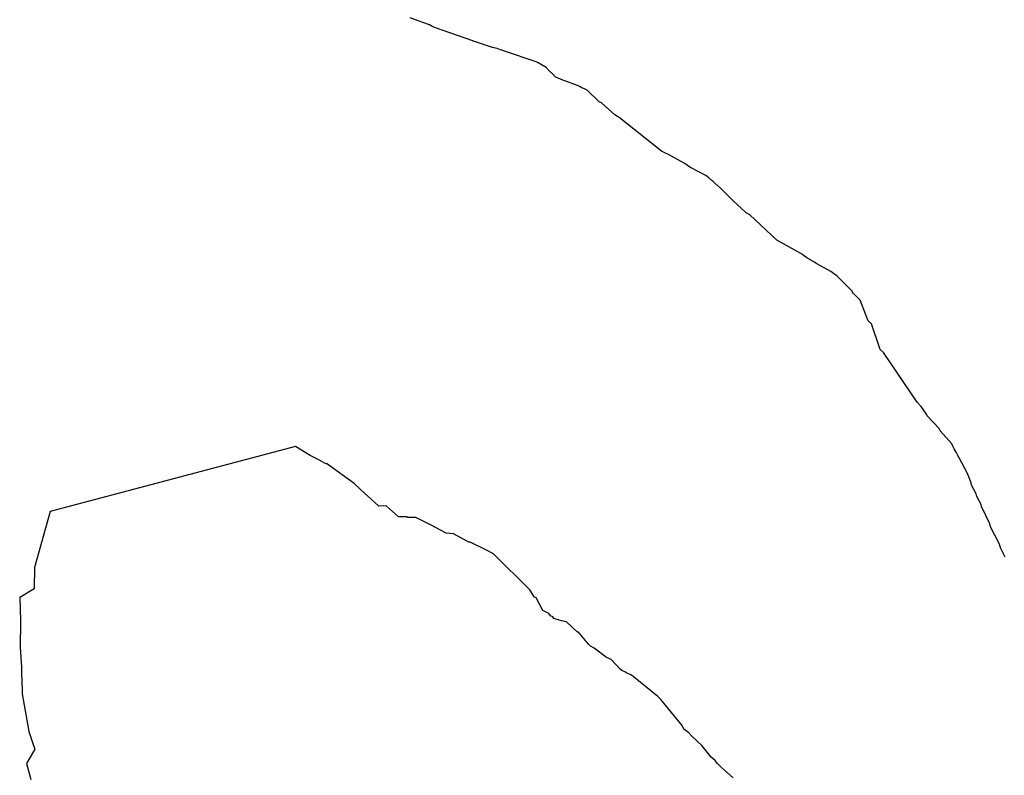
# Model space of a CAD drawing. Extents: x 158343 to 162498, y 431347 to 434500.
# Tile 230 of 248: x 159641 to 159672, y 434103 to 434127. Entities that reach past the tile are written whole.
import ezdxf

# ---------------------------------------------------------------- set-up
doc = ezdxf.new("R2010")
doc.units = 0
doc.header["$LTSCALE"] = 10
doc.header["$MEASUREMENT"] = 0
doc.layers.add('000_arcering', color=8, linetype='CONTINUOUS')
doc.layers.add('def. con-hoogtelijn (index)', color=8, linetype='CONTINUOUS')

# ---------------------------------------------------------------- blocks, each defined once
blk = doc.blocks.new('bestaande hoogtelijnen')
at = {"layer": 'def. con-hoogtelijn (index)'}
for p, q in [((-14.192, 60.693), (-14.368, 60.754)), ((-14.192, 60.693), (-14.368, 60.754)), ((-14.116, 60.657), (-14.192, 60.693)), ((-14.116, 60.657), (-14.192, 60.693)), ((-13.758, 60.536), (-14.116, 60.657)), ((-13.758, 60.536), (-14.116, 60.657)), ((-13.645, 60.472), (-13.758, 60.536)), ((-13.645, 60.472), (-13.758, 60.536)), ((-13.582, 60.452), (-13.645, 60.472)), ((-13.582, 60.452), (-13.645, 60.472)), ((-13.571, 60.445), (-13.582, 60.452)), ((-13.571, 60.445), (-13.582, 60.452)), ((-12.389, 60.027), (-13.571, 60.445)), ((-12.389, 60.027), (-13.571, 60.445)), ((-12.385, 60.026), (-12.389, 60.027)), ((-12.385, 60.026), (-12.389, 60.027)), ((-12.372, 60.022), (-12.385, 60.026)), ((-12.372, 60.022), (-12.385, 60.026)), ((-11.771, 59.823), (-12.372, 60.022)), ((-11.771, 59.823), (-12.372, 60.022)), ((-11.624, 59.786), (-11.771, 59.823)), ((-11.624, 59.786), (-11.771, 59.823)), ((-11.516, 59.752), (-11.624, 59.786)), ((-11.516, 59.752), (-11.624, 59.786)), ((-11.472, 59.739), (-11.516, 59.752)), ((-11.472, 59.739), (-11.516, 59.752)), ((-11.388, 59.709), (-11.472, 59.739)), ((-11.388, 59.709), (-11.472, 59.739)), ((-10.392, 59.368), (-11.388, 59.709)), ((-10.392, 59.368), (-11.388, 59.709)), ((-10.331, 59.342), (-10.392, 59.368)), ((-10.331, 59.342), (-10.392, 59.368)), ((-10.084, 59.189), (-10.331, 59.342)), ((-10.084, 59.189), (-10.331, 59.342)), ((-9.981, 59.092), (-10.084, 59.189)), ((-9.981, 59.092), (-10.084, 59.189)), ((-9.97, 59.081), (-9.981, 59.092)), ((-9.97, 59.081), (-9.981, 59.092)), ((-9.879, 58.994), (-9.97, 59.081)), ((-9.879, 58.994), (-9.97, 59.081)), ((-9.792, 58.893), (-9.879, 58.994)), ((-9.792, 58.893), (-9.879, 58.994)), ((-9.604, 58.818), (-9.792, 58.893)), ((-9.604, 58.818), (-9.792, 58.893)), ((-9.096, 58.63), (-9.604, 58.818)), ((-9.096, 58.63), (-9.604, 58.818)), ((-9.026, 58.596), (-9.096, 58.63)), ((-9.026, 58.596), (-9.096, 58.63)), ((-9.019, 58.591), (-9.026, 58.596)), ((-9.019, 58.591), (-9.026, 58.596)), ((-9.009, 58.585), (-9.019, 58.591)), ((-9.009, 58.585), (-9.019, 58.591)), ((-8.975, 58.564), (-9.009, 58.585)), ((-8.975, 58.564), (-9.009, 58.585)), ((-8.848, 58.509), (-8.975, 58.564)), ((-8.848, 58.509), (-8.975, 58.564)), ((-8.792, 58.478), (-8.848, 58.509)), ((-8.792, 58.478), (-8.848, 58.509)), ((-8.409, 58.115), (-8.792, 58.478)), ((-8.409, 58.115), (-8.792, 58.478)), ((-8.333, 58.077), (-8.409, 58.115)), ((-8.333, 58.077), (-8.409, 58.115)), ((-7.916, 57.699), (-8.333, 58.077)), ((-7.916, 57.699), (-8.333, 58.077)), ((-7.796, 57.628), (-7.916, 57.699)), ((-7.796, 57.628), (-7.916, 57.699)), ((-7.791, 57.623), (-7.796, 57.628)), ((-7.791, 57.623), (-7.796, 57.628)), ((-7.787, 57.621), (-7.791, 57.623)), ((-7.787, 57.621), (-7.791, 57.623)), ((-7.786, 57.62), (-7.787, 57.621)), ((-7.786, 57.62), (-7.787, 57.621)), ((-7.783, 57.619), (-7.786, 57.62)), ((-7.783, 57.619), (-7.786, 57.62)), ((-6.448, 56.559), (-7.783, 57.619)), ((-6.448, 56.559), (-7.783, 57.619)), ((-6.315, 56.495), (-6.448, 56.559)), ((-6.315, 56.495), (-6.448, 56.559)), ((-6.251, 56.458), (-6.315, 56.495)), ((-6.251, 56.458), (-6.315, 56.495)), ((-5.735, 56.175), (-6.251, 56.458)), ((-5.735, 56.175), (-6.251, 56.458)), ((-5.673, 56.138), (-5.735, 56.175)), ((-5.673, 56.138), (-5.735, 56.175)), ((-5.583, 56.076), (-5.673, 56.138)), ((-5.583, 56.076), (-5.673, 56.138)), ((-5.535, 56.043), (-5.583, 56.076)), ((-5.535, 56.043), (-5.583, 56.076)), ((-5.048, 55.786), (-5.535, 56.043)), ((-5.048, 55.786), (-5.535, 56.043)), ((-4.955, 55.713), (-5.048, 55.786)), ((-4.955, 55.713), (-5.048, 55.786)), ((-4.848, 55.619), (-4.955, 55.713)), ((-4.848, 55.619), (-4.955, 55.713)), ((-4.814, 55.597), (-4.848, 55.619)), ((-4.814, 55.597), (-4.848, 55.619)), ((-4.708, 55.502), (-4.814, 55.597)), ((-4.708, 55.502), (-4.814, 55.597)), ((-4.687, 55.486), (-4.708, 55.502)), ((-4.687, 55.486), (-4.708, 55.502)), ((-4.592, 55.389), (-4.687, 55.486)), ((-4.592, 55.389), (-4.687, 55.486)), ((-4.205, 55.014), (-4.592, 55.389)), ((-4.205, 55.014), (-4.592, 55.389)), ((-4.2, 55.01), (-4.205, 55.014)), ((-4.2, 55.01), (-4.205, 55.014)), ((-4.194, 55.006), (-4.2, 55.01)), ((-4.194, 55.006), (-4.2, 55.01)), ((-3.783, 54.619), (-4.194, 55.006)), ((-3.783, 54.619), (-4.194, 55.006)), ((-3.663, 54.55), (-3.783, 54.619)), ((-3.663, 54.55), (-3.783, 54.619)), ((-2.81, 53.75), (-3.663, 54.55)), ((-2.81, 53.75), (-3.663, 54.55)), ((-2.061, 53.332), (-2.81, 53.75)), ((-2.061, 53.332), (-2.81, 53.75)), ((-1.992, 53.288), (-2.061, 53.332)), ((-1.992, 53.288), (-2.061, 53.332)), ((-1.94, 53.253), (-1.992, 53.288)), ((-1.94, 53.253), (-1.992, 53.288)), ((-1.865, 53.201), (-1.94, 53.253)), ((-1.865, 53.201), (-1.94, 53.253)), ((-1.626, 53.058), (-1.865, 53.201)), ((-1.626, 53.058), (-1.865, 53.201)), ((-1.582, 53.029), (-1.626, 53.058)), ((-1.582, 53.029), (-1.626, 53.058)), ((-1.553, 53.008), (-1.582, 53.029)), ((-1.553, 53.008), (-1.582, 53.029)), ((-1.111, 52.769), (-1.553, 53.008)), ((-1.111, 52.769), (-1.553, 53.008)), ((-1.025, 52.705), (-1.111, 52.769)), ((-1.025, 52.705), (-1.111, 52.769)), ((-0.914, 52.619), (-1.025, 52.705)), ((-0.914, 52.619), (-1.025, 52.705)), ((-0.81, 52.519), (-0.914, 52.619)), ((-0.81, 52.519), (-0.914, 52.619)), ((-0.711, 52.423), (-0.81, 52.519)), ((-0.711, 52.423), (-0.81, 52.519)), ((-0.652, 52.363), (-0.711, 52.423)), ((-0.652, 52.363), (-0.711, 52.423)), ((-0.452, 52.16), (-0.652, 52.363)), ((-0.452, 52.16), (-0.652, 52.363)), ((-0.392, 52.067), (-0.452, 52.16)), ((-0.392, 52.067), (-0.452, 52.16)), ((-0.391, 52.067), (-0.392, 52.067)), ((-0.391, 52.067), (-0.392, 52.067)), ((-0.292, 51.966), (-0.391, 52.067)), ((-0.292, 51.966), (-0.391, 52.067)), ((-0.192, 51.866), (-0.292, 51.966)), ((-0.192, 51.866), (-0.292, 51.966)), ((-0.01, 51.4), (-0.192, 51.866)), ((-0.01, 51.4), (-0.192, 51.866)), ((0.069, 51.218), (-0.01, 51.4)), ((0.069, 51.218), (-0.01, 51.4)), ((0.167, 51.116), (0.069, 51.218)), ((0.167, 51.116), (0.069, 51.218)), ((0.447, 50.316), (0.167, 51.116)), ((0.447, 50.316), (0.167, 51.116)), ((0.547, 50.219), (0.447, 50.316)), ((0.547, 50.219), (0.447, 50.316)), ((1.605, 48.658), (0.547, 50.219)), ((1.605, 48.658), (0.547, 50.219)), ((1.607, 48.657), (1.605, 48.658)), ((1.607, 48.657), (1.605, 48.658)), ((1.608, 48.655), (1.607, 48.657)), ((1.608, 48.655), (1.607, 48.657)), ((1.701, 48.551), (1.608, 48.655)), ((1.701, 48.551), (1.608, 48.655)), ((1.72, 48.531), (1.701, 48.551)), ((1.72, 48.531), (1.701, 48.551)), ((1.737, 48.512), (1.72, 48.531)), ((1.737, 48.512), (1.72, 48.531)), ((1.899, 48.274), (1.737, 48.512)), ((1.899, 48.274), (1.737, 48.512)), ((1.927, 48.219), (1.899, 48.274)), ((1.927, 48.219), (1.899, 48.274)), ((2.298, 47.824), (1.927, 48.219)), ((2.298, 47.824), (1.927, 48.219)), ((2.335, 47.746), (2.298, 47.824)), ((2.335, 47.746), (2.298, 47.824)), ((2.701, 47.34), (2.335, 47.746)), ((2.701, 47.34), (2.335, 47.746)), ((-17.981, 47.255), (-25.708, 45.211)), ((-17.981, 47.255), (-25.708, 45.211)), ((-17.981, 47.255), (-25.708, 45.211)), ((-17.51, 46.977), (-17.981, 47.255)), ((-17.51, 46.977), (-17.981, 47.255)), ((-17.51, 46.977), (-17.981, 47.255)), ((2.747, 47.251), (2.701, 47.34)), ((2.747, 47.251), (2.701, 47.34)), ((2.769, 47.208), (2.747, 47.251)), ((2.769, 47.208), (2.747, 47.251)), ((2.779, 47.189), (2.769, 47.208)), ((2.779, 47.189), (2.769, 47.208)), ((2.834, 47.074), (2.779, 47.189)), ((2.834, 47.074), (2.779, 47.189)), ((-17.242, 46.841), (-17.51, 46.977)), ((-17.242, 46.841), (-17.51, 46.977)), ((-17.242, 46.841), (-17.51, 46.977)), ((-17.021, 46.715), (-17.242, 46.841)), ((-17.021, 46.715), (-17.242, 46.841)), ((-17.021, 46.715), (-17.242, 46.841)), ((2.847, 47.057), (2.834, 47.074)), ((2.847, 47.057), (2.834, 47.074)), ((2.863, 47.032), (2.847, 47.057)), ((2.863, 47.032), (2.847, 47.057)), ((2.892, 46.977), (2.863, 47.032)), ((2.892, 46.977), (2.863, 47.032)), ((2.93, 46.899), (2.892, 46.977)), ((2.93, 46.899), (2.892, 46.977)), ((3.199, 46.41), (2.93, 46.899)), ((3.199, 46.41), (2.93, 46.899)), ((-17.002, 46.72), (-17.021, 46.715)), ((-17.002, 46.72), (-17.021, 46.715)), ((-17.002, 46.72), (-17.021, 46.715)), ((-16.127, 46.095), (-17.002, 46.72)), ((-16.127, 46.095), (-17.002, 46.72)), ((-16.127, 46.095), (-17.002, 46.72)), ((3.306, 46.117), (3.199, 46.41)), ((3.306, 46.117), (3.199, 46.41)), ((-15.759, 45.75), (-16.127, 46.095)), ((-15.759, 45.75), (-16.127, 46.095)), ((-15.759, 45.75), (-16.127, 46.095)), ((3.314, 46.088), (3.306, 46.117)), ((3.314, 46.088), (3.306, 46.117)), ((3.325, 46.04), (3.314, 46.088)), ((3.325, 46.04), (3.314, 46.088)), ((3.469, 45.771), (3.325, 46.04)), ((3.469, 45.771), (3.325, 46.04)), ((-15.74, 45.733), (-15.759, 45.75)), ((-15.74, 45.733), (-15.759, 45.75)), ((-15.74, 45.733), (-15.759, 45.75)), ((-15.723, 45.718), (-15.74, 45.733)), ((-15.723, 45.718), (-15.74, 45.733)), ((-15.723, 45.718), (-15.74, 45.733)), ((-15.348, 45.375), (-15.723, 45.718)), ((-15.348, 45.375), (-15.723, 45.718)), ((-15.348, 45.375), (-15.723, 45.718)), ((3.488, 45.686), (3.469, 45.771)), ((3.488, 45.686), (3.469, 45.771)), ((3.62, 45.43), (3.488, 45.686)), ((3.62, 45.43), (3.488, 45.686)), ((-15.116, 45.393), (-15.348, 45.375)), ((-15.116, 45.393), (-15.348, 45.375)), ((-15.116, 45.393), (-15.348, 45.375)), ((-14.742, 45.057), (-15.116, 45.393)), ((-14.742, 45.057), (-15.116, 45.393)), ((-14.742, 45.057), (-15.116, 45.393)), ((3.636, 45.363), (3.62, 45.43)), ((3.636, 45.363), (3.62, 45.43)), ((3.897, 44.824), (3.636, 45.363)), ((3.897, 44.824), (3.636, 45.363)), ((-25.708, 45.211), (-26.197, 43.45)), ((-25.708, 45.211), (-26.197, 43.45)), ((-25.708, 45.211), (-26.197, 43.45)), ((-14.741, 45.057), (-14.742, 45.057)), ((-14.741, 45.057), (-14.742, 45.057)), ((-14.741, 45.057), (-14.742, 45.057)), ((-14.718, 45.041), (-14.741, 45.057)), ((-14.718, 45.041), (-14.741, 45.057)), ((-14.718, 45.041), (-14.741, 45.057)), ((-14.47, 45.041), (-14.718, 45.041)), ((-14.47, 45.041), (-14.718, 45.041)), ((-14.47, 45.041), (-14.718, 45.041)), ((-14.433, 45.018), (-14.47, 45.041)), ((-14.433, 45.018), (-14.47, 45.041)), ((-14.433, 45.018), (-14.47, 45.041)), ((-14.431, 45.018), (-14.433, 45.018)), ((-14.431, 45.018), (-14.433, 45.018)), ((-14.431, 45.018), (-14.433, 45.018)), ((-14.185, 45.017), (-14.431, 45.018)), ((-14.185, 45.017), (-14.431, 45.018)), ((-14.185, 45.017), (-14.431, 45.018)), ((-13.725, 44.786), (-14.185, 45.017)), ((-13.725, 44.786), (-14.185, 45.017)), ((-13.725, 44.786), (-14.185, 45.017)), ((-13.723, 44.786), (-13.725, 44.786)), ((-13.723, 44.786), (-13.725, 44.786)), ((-13.723, 44.786), (-13.725, 44.786)), ((-13.228, 44.531), (-13.723, 44.786)), ((-13.228, 44.531), (-13.723, 44.786)), ((-13.228, 44.531), (-13.723, 44.786)), ((3.922, 44.732), (3.897, 44.824)), ((3.922, 44.732), (3.897, 44.824)), ((3.924, 44.727), (3.922, 44.732)), ((3.924, 44.727), (3.922, 44.732)), ((4.197, 44.207), (3.924, 44.727)), ((4.197, 44.207), (3.924, 44.727)), ((-13.226, 44.53), (-13.228, 44.531)), ((-13.226, 44.53), (-13.228, 44.531)), ((-13.226, 44.53), (-13.228, 44.531)), ((-13.004, 44.506), (-13.226, 44.53)), ((-13.004, 44.506), (-13.226, 44.53)), ((-13.004, 44.506), (-13.226, 44.53)), ((-12.513, 44.248), (-13.004, 44.506)), ((-12.513, 44.248), (-13.004, 44.506)), ((-12.513, 44.248), (-13.004, 44.506)), ((-12.486, 44.246), (-12.513, 44.248)), ((-12.486, 44.246), (-12.513, 44.248)), ((-12.486, 44.246), (-12.513, 44.248)), ((-12.475, 44.24), (-12.486, 44.246)), ((-12.475, 44.24), (-12.486, 44.246)), ((-12.475, 44.24), (-12.486, 44.246)), ((-11.982, 44), (-12.475, 44.24)), ((-11.982, 44), (-12.475, 44.24)), ((-11.982, 44), (-12.475, 44.24)), ((4.24, 44.05), (4.197, 44.207)), ((4.24, 44.05), (4.197, 44.207)), ((4.378, 43.77), (4.24, 44.05)), ((4.378, 43.77), (4.24, 44.05)), ((-11.742, 43.875), (-11.982, 44)), ((-11.742, 43.875), (-11.982, 44)), ((-11.742, 43.875), (-11.982, 44)), ((-10.596, 42.74), (-11.742, 43.875)), ((-10.596, 42.74), (-11.742, 43.875)), ((-10.596, 42.74), (-11.742, 43.875)), ((-26.197, 43.45), (-26.214, 42.772)), ((-26.197, 43.45), (-26.214, 42.772)), ((-26.197, 43.45), (-26.214, 42.772)), ((-26.214, 42.772), (-26.666, 42.498)), ((-26.214, 42.772), (-26.666, 42.498)), ((-26.214, 42.772), (-26.666, 42.498)), ((-26.666, 42.498), (-26.642, 41.772)), ((-26.666, 42.498), (-26.642, 41.772)), ((-26.666, 42.498), (-26.642, 41.772)), ((-10.458, 42.524), (-10.596, 42.74)), ((-10.458, 42.524), (-10.596, 42.74)), ((-10.458, 42.524), (-10.596, 42.74)), ((-10.399, 42.494), (-10.458, 42.524)), ((-10.399, 42.494), (-10.458, 42.524)), ((-10.399, 42.494), (-10.458, 42.524)), ((-10.184, 42.091), (-10.399, 42.494)), ((-10.184, 42.091), (-10.399, 42.494)), ((-10.184, 42.091), (-10.399, 42.494)), ((-9.992, 42.001), (-10.184, 42.091)), ((-9.992, 42.001), (-10.184, 42.091)), ((-9.992, 42.001), (-10.184, 42.091)), ((-9.939, 41.922), (-9.992, 42.001)), ((-9.939, 41.922), (-9.992, 42.001)), ((-9.939, 41.922), (-9.992, 42.001)), ((-9.87, 41.891), (-9.939, 41.922)), ((-9.87, 41.891), (-9.939, 41.922)), ((-9.87, 41.891), (-9.939, 41.922)), ((-9.833, 41.838), (-9.87, 41.891)), ((-9.833, 41.838), (-9.87, 41.891)), ((-9.833, 41.838), (-9.87, 41.891)), ((-26.645, 41.671), (-26.655, 41.009)), ((-26.645, 41.671), (-26.655, 41.009)), ((-26.645, 41.671), (-26.655, 41.009)), ((-26.642, 41.72), (-26.645, 41.671)), ((-26.642, 41.72), (-26.645, 41.671)), ((-26.642, 41.72), (-26.645, 41.671)), ((-26.642, 41.772), (-26.642, 41.72)), ((-26.642, 41.772), (-26.642, 41.72)), ((-26.642, 41.772), (-26.642, 41.72)), ((-9.67, 41.786), (-9.833, 41.838)), ((-9.67, 41.786), (-9.833, 41.838)), ((-9.67, 41.786), (-9.833, 41.838)), ((-9.6, 41.769), (-9.67, 41.786)), ((-9.6, 41.769), (-9.67, 41.786)), ((-9.6, 41.769), (-9.67, 41.786)), ((-9.44, 41.732), (-9.6, 41.769)), ((-9.44, 41.732), (-9.6, 41.769)), ((-9.44, 41.732), (-9.6, 41.769)), ((-9.097, 41.414), (-9.44, 41.732)), ((-9.097, 41.414), (-9.44, 41.732)), ((-9.097, 41.414), (-9.44, 41.732)), ((-9.06, 41.406), (-9.097, 41.414)), ((-9.06, 41.406), (-9.097, 41.414)), ((-9.06, 41.406), (-9.097, 41.414)), ((-8.742, 41.031), (-9.06, 41.406)), ((-8.742, 41.031), (-9.06, 41.406)), ((-8.742, 41.031), (-9.06, 41.406)), ((-26.655, 41.009), (-26.656, 40.932)), ((-26.655, 41.009), (-26.656, 40.932)), ((-26.655, 41.009), (-26.656, 40.932)), ((-8.679, 40.974), (-8.742, 41.031)), ((-8.679, 40.974), (-8.742, 41.031)), ((-8.679, 40.974), (-8.742, 41.031)), ((-8.57, 40.909), (-8.679, 40.974)), ((-8.57, 40.909), (-8.679, 40.974)), ((-8.57, 40.909), (-8.679, 40.974)), ((-26.656, 40.932), (-26.608, 40.305)), ((-26.656, 40.932), (-26.608, 40.305)), ((-26.656, 40.932), (-26.608, 40.305)), ((-8.177, 40.615), (-8.57, 40.909)), ((-8.177, 40.615), (-8.57, 40.909)), ((-8.177, 40.615), (-8.57, 40.909)), ((-8.036, 40.546), (-8.177, 40.615)), ((-8.036, 40.546), (-8.177, 40.615)), ((-8.036, 40.546), (-8.177, 40.615)), ((-7.742, 40.232), (-8.036, 40.546)), ((-7.742, 40.232), (-8.036, 40.546)), ((-7.742, 40.232), (-8.036, 40.546)), ((-26.608, 40.305), (-26.606, 40.22)), ((-26.608, 40.305), (-26.606, 40.22)), ((-26.608, 40.305), (-26.606, 40.22)), ((-26.606, 40.22), (-26.606, 40.132)), ((-26.606, 40.22), (-26.606, 40.132)), ((-26.606, 40.22), (-26.606, 40.132)), ((-26.606, 40.132), (-26.587, 39.577)), ((-26.606, 40.132), (-26.587, 39.577)), ((-26.606, 40.132), (-26.587, 39.577)), ((-7.697, 40.205), (-7.742, 40.232)), ((-7.697, 40.205), (-7.742, 40.232)), ((-7.697, 40.205), (-7.742, 40.232)), ((-7.599, 40.16), (-7.697, 40.205)), ((-7.599, 40.16), (-7.697, 40.205)), ((-7.599, 40.16), (-7.697, 40.205)), ((-7.533, 40.119), (-7.599, 40.16)), ((-7.533, 40.119), (-7.599, 40.16)), ((-7.533, 40.119), (-7.599, 40.16)), ((-7.435, 40.076), (-7.533, 40.119)), ((-7.435, 40.076), (-7.533, 40.119)), ((-7.435, 40.076), (-7.533, 40.119)), ((-7.393, 40.053), (-7.435, 40.076)), ((-7.393, 40.053), (-7.435, 40.076)), ((-7.393, 40.053), (-7.435, 40.076)), ((-6.562, 39.385), (-7.393, 40.053)), ((-6.562, 39.385), (-7.393, 40.053)), ((-6.562, 39.385), (-7.393, 40.053)), ((-26.587, 39.577), (-26.586, 39.47)), ((-26.587, 39.577), (-26.586, 39.47)), ((-26.587, 39.577), (-26.586, 39.47)), ((-26.586, 39.47), (-26.375, 38.288)), ((-26.586, 39.47), (-26.375, 38.288)), ((-26.586, 39.47), (-26.375, 38.288)), ((-6.469, 39.292), (-6.562, 39.385)), ((-6.469, 39.292), (-6.562, 39.385)), ((-6.469, 39.292), (-6.562, 39.385)), ((-5.791, 38.47), (-6.469, 39.292)), ((-5.791, 38.47), (-6.469, 39.292)), ((-5.791, 38.47), (-6.469, 39.292)), ((-5.745, 38.361), (-5.791, 38.47)), ((-5.745, 38.361), (-5.791, 38.47)), ((-5.745, 38.361), (-5.791, 38.47)), ((-26.375, 38.288), (-26.277, 37.97)), ((-26.375, 38.288), (-26.277, 37.97)), ((-26.375, 38.288), (-26.277, 37.97)), ((-5.623, 38.269), (-5.745, 38.361)), ((-5.623, 38.269), (-5.745, 38.361)), ((-5.623, 38.269), (-5.745, 38.361)), ((-5.587, 38.239), (-5.623, 38.269)), ((-5.587, 38.239), (-5.623, 38.269)), ((-5.587, 38.239), (-5.623, 38.269)), ((-5.481, 38.125), (-5.587, 38.239)), ((-5.481, 38.125), (-5.587, 38.239)), ((-5.481, 38.125), (-5.587, 38.239)), ((-26.277, 37.97), (-26.19, 37.724)), ((-26.277, 37.97), (-26.19, 37.724)), ((-26.277, 37.97), (-26.19, 37.724)), ((-5.171, 37.84), (-5.481, 38.125)), ((-5.171, 37.84), (-5.481, 38.125)), ((-5.171, 37.84), (-5.481, 38.125)), ((-26.19, 37.724), (-26.451, 37.272)), ((-26.19, 37.724), (-26.451, 37.272)), ((-26.19, 37.724), (-26.451, 37.272)), ((-4.885, 37.475), (-5.171, 37.84)), ((-4.885, 37.475), (-5.171, 37.84)), ((-4.885, 37.475), (-5.171, 37.84)), ((-26.451, 37.272), (-26.36, 36.924)), ((-26.451, 37.272), (-26.36, 36.924)), ((-26.451, 37.272), (-26.36, 36.924)), ((-4.76, 37.368), (-4.885, 37.475)), ((-4.76, 37.368), (-4.885, 37.475)), ((-4.76, 37.368), (-4.885, 37.475)), ((-4.68, 37.269), (-4.76, 37.368)), ((-4.68, 37.269), (-4.76, 37.368)), ((-4.68, 37.269), (-4.76, 37.368)), ((-4.662, 37.253), (-4.68, 37.269)), ((-4.662, 37.253), (-4.68, 37.269)), ((-4.662, 37.253), (-4.68, 37.269)), ((-4.542, 37.139), (-4.662, 37.253)), ((-4.542, 37.139), (-4.662, 37.253)), ((-4.542, 37.139), (-4.662, 37.253)), ((-26.36, 36.924), (-26.312, 36.769)), ((-26.36, 36.924), (-26.312, 36.769)), ((-26.36, 36.924), (-26.312, 36.769)), ((-4.186, 36.825), (-4.542, 37.139)), ((-4.186, 36.825), (-4.542, 37.139)), ((-4.186, 36.825), (-4.542, 37.139))]:
    blk.add_line(p, q, dxfattribs=at)

msp = doc.modelspace()

# ---------------------------------------------------------------- block references
at = {"layer": '000_arcering'}
msp.add_blockref('bestaande hoogtelijnen', (159667.804, 434066.432), dxfattribs=at)

doc.saveas('drawing.dxf')
